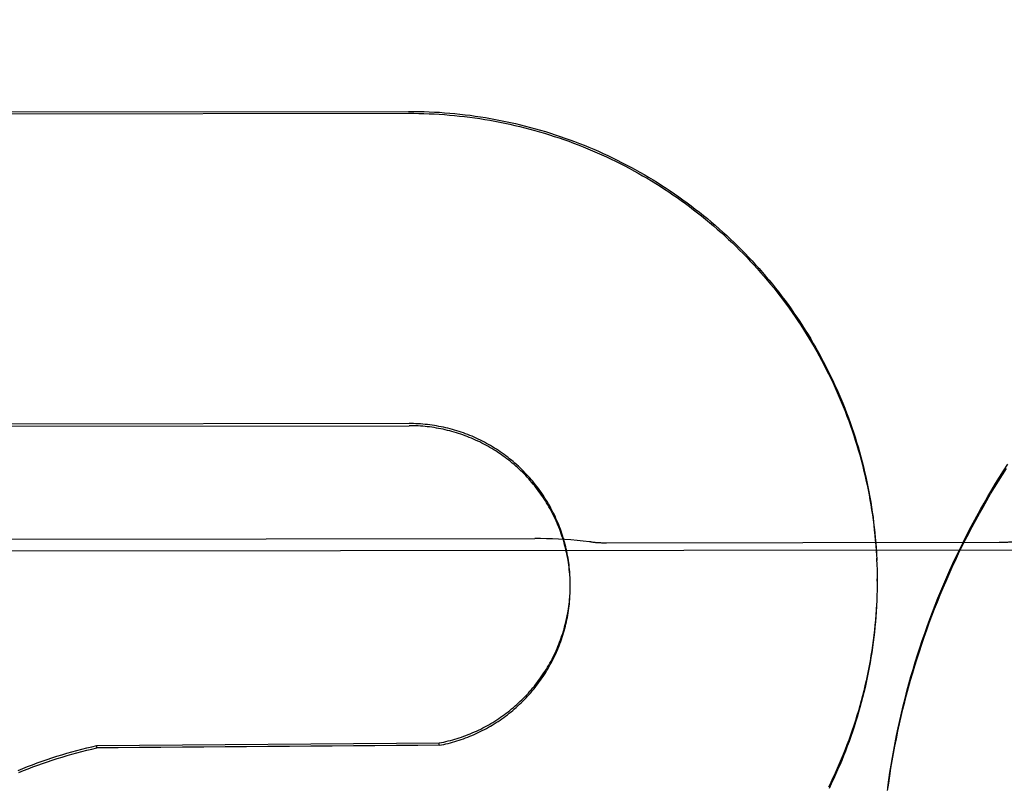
# Model space of a CAD drawing. Header units: inches. Extents: x 0 to 255, y -1 to 165.
# Tile 22 of 76: x 86.441 to 86.629, y 45.164 to 45.311. Entities that reach past the tile are written whole.
import ezdxf

# ---------------------------------------------------------------- set-up
doc = ezdxf.new("R2010")
doc.units = ezdxf.units.IN
doc.header["$LTSCALE"] = 14.0347710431
doc.header["$MEASUREMENT"] = 0
doc.linetypes.add('HIDDEN', pattern=[0.2, 0.1, -0.1])
doc.layers.get('0').update_dxf_attribs({"linetype": 'CONTINUOUS'})
for name, color, linetype in [('02___PRT_ALL_AXES', 7, 'CONTINUOUS'), ('DEFAULT_2', 8, 'HIDDEN'), ('DIMENSIONS', 7, 'CONTINUOUS')]:
    doc.layers.add(name, color=color, linetype=linetype)
doc.styles.get("Standard").update_dxf_attribs({"font": 'txt', "width": 0.8})
doc.dimstyles.new('DIMSTYLE_3', dxfattribs={"dimtxt": 1.1708151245, "dimasz": 1.5010450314, "dimexe": 0.09, "dimexo": 0.07, "dimgap": 0.039, "dimtad": 0, "dimtih": 1, "dimtoh": 1, "dimzin": 4, "dimdsep": 46, "dimtxsty": 'Standard', "dimblk": '_FILLED', "dimblk1": '_FILLED', "dimblk2": '_FILLED', "dimcen": 0.09, "dimadec": 0, "dimazin": 0, "dimtfac": 1, "dimtofl": 0, "dimtmove": 0, "dimatfit": 3, "dimldrblk": '_FILLED', "dimfxl": 0, "dimtolj": 1, "dimtzin": 4, "dimarcsym": 0})

# ---------------------------------------------------------------- blocks, each defined once
blk = doc.blocks.new('_FILLED')
at = {"color": 0, "linetype": 'ByBlock'}
blk.add_solid([(0, 0), (-1, 0.2), (-1, -0.2)], dxfattribs=at)
blk = doc.blocks.new('*D13')
at = {"layer": 'DIMENSIONS', "color": 2, "linetype": 'Continuous'}
for p, q in [((83.85764150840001, 109.3100356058), (80.8555514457, 109.3100356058)), ((87.48264150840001, 109.3100356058), (90.3657880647, 109.3100356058))]:
    blk.add_line(p, q, dxfattribs=at)
at = {"layer": 'DIMENSIONS', "color": 2, "linetype": 'Continuous', "xscale": 1.5010450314, "yscale": 1.5010450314, "zscale": 1.5010450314}
blk.add_blockref('_FILLED', (83.85764150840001, 109.3100356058), dxfattribs=at)
at = {"layer": 'DIMENSIONS', "color": 2, "linetype": 'Continuous', "xscale": 1.5010450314, "yscale": 1.5010450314, "zscale": 1.5010450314, "rotation": 180}
blk.add_blockref('_FILLED', (87.48264150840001, 109.3100356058), dxfattribs=at)
at = {"layer": 'DIMENSIONS', "color": 2, "linetype": 'Continuous', "insert": (90.9511956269, 109.895443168), "char_height": 1.1708151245, "width": 3.7466083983, "attachment_point": 1, "line_spacing_factor": 0.9}
blk.add_mtext('3.63', dxfattribs=at)

msp = doc.modelspace()

# ---------------------------------------------------------------- linework, layer by layer
at = {"layer": '02___PRT_ALL_AXES', "color": 8, "linetype": 'HIDDEN'}
for p, q in [((86.39163745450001, 45.211354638), (86.539363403, 45.2115282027)), ((86.5530013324, 45.210723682), (86.62800128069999, 45.21081180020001)), ((86.3092531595, 45.2090254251), (87.12175259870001, 45.2099800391))]:
    msp.add_line(p, q, dxfattribs=at)
at = {"layer": 'DEFAULT_2', "color": 8, "linetype": 'HIDDEN'}
for p, q in [((86.38513512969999, 45.2929059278), (86.51525986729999, 45.2930588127)), ((86.3851355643, 45.2925359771), (86.515260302, 45.292688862)), ((86.51532987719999, 45.2334713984), (86.3852051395, 45.2333185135)), ((86.38520561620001, 45.2329127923), (86.5153303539, 45.2330656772)), ((86.6045583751, 45.20874646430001), (86.6046098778, 45.2073113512)), ((86.60460801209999, 45.2077665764), (86.604648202, 45.2063364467)), ((86.60464688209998, 45.2067862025), (86.6046758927, 45.2053611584)), ((86.6046922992, 45.2048244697), (86.604698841, 45.2038433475)), ((86.5460911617, 45.2034530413), (86.54607197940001, 45.2043021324)), ((86.5461044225, 45.2030158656), (86.54609137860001, 45.2038615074)), ((86.5461114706, 45.2025785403), (86.5461044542, 45.2034206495)), ((86.54611269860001, 45.2023372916), (86.5461112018, 45.20297964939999)), ((86.6046993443, 45.2034154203), (86.6046988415, 45.2038433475)), ((86.5460535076, 45.20039261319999), (86.5460749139, 45.2012160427)), ((86.5460775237, 45.2008293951), (86.54609347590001, 45.2016567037)), ((86.5460953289, 45.2012664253), (86.54610571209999, 45.2020975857)), ((86.54611230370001, 45.20214108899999), (86.54611269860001, 45.2023372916)), ((86.6046537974, 45.2009003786), (86.6046185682, 45.1995083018)), ((86.60461723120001, 45.19991991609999), (86.6045717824, 45.198533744)), ((86.45572083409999, 45.1720284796), (86.52108936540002, 45.17252565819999)), ((86.5210898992, 45.1720712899), (86.52108936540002, 45.17252565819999)), ((86.4557213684, 45.1715737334), (86.45572083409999, 45.1720284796))]:
    msp.add_line(p, q, dxfattribs=at)
for points in [[(86.51525986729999, 45.2930588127), (86.5162412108, 45.2930545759), (86.5172223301, 45.2930395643), (86.5182032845, 45.293013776), (86.5191838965, 45.2929772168), (86.5201640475, 45.29292988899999), (86.5211436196, 45.2928718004), (86.5221224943, 45.2928029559), (86.5231005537, 45.2927233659), (86.5240776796, 45.29263303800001), (86.5250537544, 45.292531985), (86.52602865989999, 45.2924202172), (86.5270022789, 45.2922977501), (86.52797449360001, 45.29216459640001), (86.5289451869, 45.2920207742), (86.5299142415, 45.2918662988), (86.5308815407, 45.2917011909), (86.5318469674, 45.29152546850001), (86.53281040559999, 45.2913391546), (86.53377173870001, 45.2911422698), (86.534730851, 45.2909348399), (86.53568762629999, 45.2907168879), (86.5366419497, 45.290488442), (86.53759370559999, 45.2902495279), (86.5385427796, 45.2900001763), (86.5394890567, 45.2897404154), (86.5404324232, 45.2894702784), (86.5413727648, 45.2891897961), (86.5423099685, 45.2888990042), (86.5432439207, 45.2885979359), (86.54417450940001, 45.2882866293), (86.5451016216, 45.28796512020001), (86.546025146, 45.2876334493), (86.5469449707, 45.2872916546), (86.5478609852, 45.28693977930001), (86.5487730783, 45.2865778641), (86.5496811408, 45.2862059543), (86.5505850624, 45.2858240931), (86.5514847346, 45.2854323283), (86.55238004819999, 45.2850307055), (86.5532708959, 45.28461927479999), (86.5541571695, 45.2841980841), (86.55503876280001, 45.28376718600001), (86.5559155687, 45.2833266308), (86.55678748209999, 45.2828764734), (86.55765439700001, 45.2824167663), (86.55851620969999, 45.2819475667), (86.55937281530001, 45.2814689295), (86.56022411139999, 45.2809809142), (86.5610699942, 45.280483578), (86.5619103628, 45.2799769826), (86.56274511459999, 45.27946118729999), (86.5635741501, 45.2789362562), (86.56439736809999, 45.2784022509), (86.56521467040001, 45.2778592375), (86.5660259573, 45.2773072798), (86.5668311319, 45.2767464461), (86.567630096, 45.2761768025), (86.5684227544, 45.2755984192), (86.5692090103, 45.2750113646), (86.56998876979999, 45.2744157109), (86.5707619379, 45.2738115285), (86.57152842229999, 45.2731988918), (86.57228812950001, 45.2725778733), (86.57304096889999, 45.27194854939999), (86.5737868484, 45.2713109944), (86.57452567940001, 45.270665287), (86.5752573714, 45.2700115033), (86.5759818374, 45.26934972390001), (86.5766989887, 45.2686800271), (86.5774087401, 45.2680024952), (86.57811100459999, 45.2673172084), (86.5788056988, 45.266624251), (86.5794927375, 45.265923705), (86.58017203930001, 45.2652156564), (86.5808435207, 45.2645001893), (86.58150710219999, 45.26377739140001), (86.5821627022, 45.2630473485), (86.5828102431, 45.26231015), (86.5834496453, 45.2615658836), (86.58408083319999, 45.2608146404), (86.584703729, 45.2600565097), (86.58531825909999, 45.2592915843), (86.5859243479, 45.2585199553), (86.58652192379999, 45.25774171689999), (86.58711091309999, 45.2569569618), (86.58769124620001, 45.256165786), (86.5882628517, 45.2553682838), (86.58882566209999, 45.2545645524), (86.58937960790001, 45.2537546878), (86.58992462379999, 45.2529387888), (86.59046064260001, 45.25211695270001), (86.59098760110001, 45.2512892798), (86.5915054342, 45.2504558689), (86.592014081, 45.2496168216), (86.59251347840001, 45.248772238), (86.59300356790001, 45.2479222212), (86.59348428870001, 45.2470668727), (86.5939555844, 45.2462062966), (86.59441739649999, 45.2453405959), (86.594869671, 45.2444698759), (86.5953123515, 45.2435942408), (86.5957453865, 45.2427137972), (86.5961687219, 45.2418286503), (86.5965823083, 45.2409389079), (86.5969860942, 45.2400446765), (86.5973800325, 45.2391460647), (86.597764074, 45.2382431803), (86.598138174, 45.2373361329), (86.5985022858, 45.2364250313), (86.59885636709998, 45.235509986), (86.5992003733, 45.2345911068), (86.5995342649, 45.23366850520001), (86.59985799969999, 45.232742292), (86.60017154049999, 45.2318125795), (86.6004748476, 45.2308794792), (86.6007678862, 45.22994310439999), (86.6010506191, 45.2290035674), (86.6013230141, 45.22806098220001), (86.6015850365, 45.227115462), (86.6018366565, 45.2261671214), (86.6020778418, 45.2252160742), (86.6023085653, 45.2242624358), (86.6025287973, 45.2233063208), (86.6027385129, 45.2223478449), (86.6029376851, 45.2213871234), (86.60312629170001, 45.2204242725), (86.6033043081, 45.2194594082), (86.60347171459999, 45.2184926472), (86.6036284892, 45.21752410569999), (86.6037746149, 45.216553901), (86.603910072, 45.21558214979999), (86.6040348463, 45.2146089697), (86.6041489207, 45.2136344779), (86.6042522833, 45.212658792), (86.6043449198, 45.2116820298), (86.604426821, 45.2107043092), (86.6044979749, 45.2097257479), (86.6045583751, 45.20874646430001)], [(86.515260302, 45.292688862), (86.51623466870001, 45.2926846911), (86.5172088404, 45.2926698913), (86.51818289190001, 45.2926444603), (86.5191565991, 45.2926084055), (86.5201297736, 45.2925617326), (86.52110238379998, 45.2925044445), (86.52207440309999, 45.2924365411), (86.5230456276, 45.29235803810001), (86.52401585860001, 45.2922689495), (86.5249850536, 45.29216928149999), (86.525953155, 45.29205903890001), (86.5269200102, 45.2919382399), (86.5278854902, 45.29180689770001), (86.5288494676, 45.2916650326), (86.5298117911, 45.2915126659), (86.53077240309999, 45.2913498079), (86.5317312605, 45.2911764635), (86.5326881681, 45.2909926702), (86.53364292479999, 45.2907984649), (86.534595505, 45.2905938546), (86.5355458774, 45.2903788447), (86.53649385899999, 45.2901534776), (86.5374392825, 45.2899177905), (86.5383820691, 45.2896718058), (86.53932211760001, 45.2894155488), (86.5402593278, 45.289149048), (86.5411936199, 45.2888723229), (86.54212483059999, 45.2885854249), (86.5430527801, 45.2882884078), (86.54397743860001, 45.287981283), (86.5448987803, 45.2876640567), (86.5458166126, 45.28733679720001), (86.54673074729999, 45.2869995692), (86.5476411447, 45.2866523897), (86.5485477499, 45.2862952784), (86.549450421, 45.2859282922), (86.55034903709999, 45.2855514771), (86.5512434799, 45.2851648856), (86.5521336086, 45.28476857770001), (86.5530193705, 45.284362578), (86.55390072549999, 45.28394690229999), (86.55477749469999, 45.2835216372), (86.5556494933, 45.2830868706), (86.5565166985, 45.2826426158), (86.55737908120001, 45.2821888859), (86.558236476, 45.2817257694), (86.5590887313, 45.28125334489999), (86.5599357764, 45.2807716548), (86.5607775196, 45.2802807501), (86.56161387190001, 45.27978068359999), (86.56244476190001, 45.27927149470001), (86.5632700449, 45.2787532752), (86.5640895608, 45.278226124), (86.5649032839, 45.2776900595), (86.56571119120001, 45.2771450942), (86.5665131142, 45.2765913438), (86.567308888, 45.2760289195), (86.5680984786, 45.2754578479), (86.5688818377, 45.2748781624), (86.5696588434, 45.2742899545), (86.5704293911, 45.2736932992), (86.57119338, 45.2730882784), (86.57195068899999, 45.27247498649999), (86.572701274, 45.27185346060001), (86.5734451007, 45.271223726), (86.57418201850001, 45.27058591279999), (86.57491187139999, 45.2699401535), (86.57563464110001, 45.269286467), (86.5763503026, 45.2686248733), (86.5770587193, 45.2679555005), (86.5777597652, 45.2672784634), (86.5784533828, 45.2665938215), (86.57913949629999, 45.265901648), (86.5798180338, 45.2652020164), (86.58048893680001, 45.264494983), (86.5811520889, 45.2637806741), (86.581807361, 45.2630592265), (86.5824547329, 45.2623306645), (86.5830941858, 45.26159500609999), (86.5837255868, 45.2608524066), (86.5843488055, 45.2601030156), (86.5849638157, 45.2593468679), (86.5855705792, 45.2585840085), (86.5861690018, 45.2578145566), (86.5867590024, 45.2570386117), (86.5873405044, 45.2562562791), (86.587913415, 45.25546768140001), (86.5884777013, 45.25467286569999), (86.5890333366, 45.2538718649), (86.58958020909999, 45.25306484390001), (86.59011820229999, 45.25225197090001), (86.5906473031, 45.2514332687), (86.59116749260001, 45.2506087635), (86.5916786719, 45.24977861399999), (86.592180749, 45.24894296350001), (86.59267368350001, 45.24810188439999), (86.5931574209, 45.24725546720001), (86.5936319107, 45.2464038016), (86.59409711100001, 45.2455469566), (86.5945529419, 45.2446850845), (86.59499931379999, 45.2438183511), (86.5954362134, 45.2429467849), (86.59586362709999, 45.2420704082), (86.5962814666, 45.2411894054), (86.5966896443, 45.2403039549), (86.597088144, 45.2394140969), (86.59747694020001, 45.2385198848), (86.5978559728, 45.2376214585), (86.59822518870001, 45.2367189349), (86.59858454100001, 45.2358124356), (86.59893397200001, 45.2349021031), (86.5992734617, 45.2339879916), (86.5996029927, 45.23307014), (86.59992249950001, 45.23214873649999), (86.60023191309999, 45.2312239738), (86.6005312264, 45.2302958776), (86.6008204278, 45.2293644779), (86.6010994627, 45.228429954), (86.6013682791, 45.2274924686), (86.60162685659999, 45.226552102), (86.6018751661, 45.2256089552), (86.6021131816, 45.2246631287), (86.6023408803, 45.2237147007), (86.6025582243, 45.2227638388), (86.60276517, 45.2218107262), (86.6029617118, 45.2208553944), (86.60314784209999, 45.21989786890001), (86.60332352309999, 45.2189383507), (86.6034887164, 45.2179770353), (86.6036434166, 45.217013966), (86.6037876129, 45.2160492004), (86.6039212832, 45.2150828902), (86.60404440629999, 45.2141151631), (86.60415696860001, 45.2131461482), (86.604258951, 45.2121759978), (86.6043503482, 45.2112047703), (86.6044311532, 45.21023250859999), (86.6045013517, 45.2092594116), (86.6045609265, 45.2082856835)], [(86.54607168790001, 45.20389003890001), (86.5460462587, 45.2047424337), (86.54601422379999, 45.2051823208), (86.5459758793, 45.205621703), (86.5459312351, 45.2060604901), (86.54588029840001, 45.20649859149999), (86.54582308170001, 45.20693591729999), (86.54575959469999, 45.2073723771), (86.5456898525, 45.2078078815), (86.5456138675, 45.2082423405), (86.54553165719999, 45.208675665), (86.5454432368, 45.2091077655), (86.54534862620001, 45.2095385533), (86.545247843, 45.20996793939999), (86.54514091, 45.2103958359), (86.54502784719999, 45.2108221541), (86.54490867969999, 45.21124680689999), (86.5447834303, 45.2116697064), (86.5446521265, 45.2120907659), (86.5445147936, 45.2125098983), (86.5443714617, 45.212927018), (86.5442221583, 45.2133420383), (86.54406691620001, 45.2137548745), (86.54390576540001, 45.21416544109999), (86.5437387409, 45.2145736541), (86.5435658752, 45.2149794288), (86.5433872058, 45.2153826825), (86.54320276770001, 45.2157833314), (86.5430126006, 45.2161812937), (86.54281674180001, 45.2165764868), (86.5426152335, 45.2169688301), (86.5424081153, 45.2173582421), (86.5421954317, 45.2177446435), (86.54197722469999, 45.2181279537), (86.5417535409, 45.2185080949), (86.54152442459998, 45.2188849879), (86.5412899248, 45.21925855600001), (86.54105008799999, 45.2196287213), (86.54080496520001, 45.2199954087), (86.5405546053, 45.2203585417), (86.54029906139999, 45.2207180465), (86.54003838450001, 45.2210738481), (86.5397726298, 45.2214258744), (86.53950185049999, 45.2217740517), (86.53922610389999, 45.2221183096), (86.5389454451, 45.222458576), (86.5386599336, 45.2227947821), (86.5383696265, 45.2231268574), (86.5380745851, 45.2234547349), (86.53777486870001, 45.2237783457), (86.5374705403, 45.2240976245), (86.53716166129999, 45.22441250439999), (86.5368482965, 45.2247229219), (86.5365305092, 45.2250288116), (86.53620836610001, 45.22533011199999), (86.5358819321, 45.22562675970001), (86.5355512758, 45.2259186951), (86.535216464, 45.22620585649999), (86.5348775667, 45.2264881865), (86.5345346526, 45.2267656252), (86.53418779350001, 45.2270381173), (86.5338370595, 45.227305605), (86.533482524, 45.22756803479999), (86.53312425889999, 45.2278253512), (86.5327623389, 45.2280775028), (86.5323968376, 45.228324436), (86.53202783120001, 45.2285661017), (86.5316553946, 45.2288024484), (86.53127960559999, 45.2290334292), (86.53090054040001, 45.2292589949), (86.53051827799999, 45.2294791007), (86.53013289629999, 45.2296936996), (86.52974447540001, 45.2299027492), (86.52935309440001, 45.2301062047), (86.5289588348, 45.2303040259), (86.5285617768, 45.2304961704), (86.52816200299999, 45.2306826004), (86.52775959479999, 45.2308632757), (86.527354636, 45.231038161), (86.5269472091, 45.2312072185), (86.52653739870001, 45.2313704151), (86.5261252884, 45.2315277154), (86.5257109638, 45.231679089), (86.5252945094, 45.23182450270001), (86.5248760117, 45.2319639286), (86.52445555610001, 45.232097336), (86.5240332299, 45.23222469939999), (86.5236091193, 45.2323459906), (86.52318331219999, 45.2324611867), (86.5227558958, 45.23257026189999), (86.5223269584, 45.2326731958), (86.52189658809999, 45.23276996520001), (86.52146487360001, 45.2328605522), (86.5210319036, 45.2329449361), (86.5205977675, 45.2330231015), (86.5201625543, 45.2330950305), (86.519726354, 45.23316071), (86.51928925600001, 45.23322012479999), (86.51885135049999, 45.2332732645), (86.51841272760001, 45.2333201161), (86.5179734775, 45.2333606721), (86.51753369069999, 45.233394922), (86.5170934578, 45.2334228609), (86.5166528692, 45.23344448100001), (86.5162120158, 45.23345977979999), (86.5157710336, 45.2334687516), (86.51532987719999, 45.2334713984)], [(86.5460460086, 45.20432671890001), (86.5460141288, 45.2047629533), (86.545976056, 45.2051986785), (86.5459317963, 45.2056338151), (86.54588135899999, 45.2060682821), (86.54582474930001, 45.20650201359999), (86.5457619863, 45.2069348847), (86.5456930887, 45.2073667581), (86.5456180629, 45.2077976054), (86.5455369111, 45.2082274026), (86.545449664, 45.20865599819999), (86.54535635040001, 45.2090832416), (86.54525697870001, 45.2095091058), (86.5451515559, 45.2099335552), (86.54504011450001, 45.210356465), (86.544922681, 45.2107777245), (86.5447992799, 45.2111972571), (86.54466993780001, 45.2116149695), (86.544534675, 45.2120308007), (86.544393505, 45.2124447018), (86.544246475, 45.2128565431), (86.5440936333, 45.21326618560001), (86.5439349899, 45.2136736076), (86.54377055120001, 45.2140787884), (86.5436003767, 45.21448158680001), (86.5434245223, 45.2148818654), (86.54324300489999, 45.2152795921), (86.5430558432, 45.2156747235), (86.5428630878, 45.2160671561), (86.5426647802, 45.2164567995), (86.5424609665, 45.2168435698), (86.54225169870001, 45.217227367), (86.5420370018, 45.2176081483), (86.5418168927, 45.2179858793), (86.5415914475, 45.2183604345), (86.5413607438, 45.2187316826), (86.5411247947, 45.2190996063), (86.54088361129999, 45.2194641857), (86.540637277, 45.219825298), (86.54038586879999, 45.22018282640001), (86.5401294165, 45.2205367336), (86.53986795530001, 45.2208869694), (86.5396015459, 45.22123345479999), (86.5393302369, 45.22157612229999), (86.5390540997, 45.2219148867), (86.5387732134, 45.2222496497), (86.5384876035, 45.2225803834), (86.5381972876, 45.2229070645), (86.5379023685, 45.2232295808), (86.53760294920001, 45.2235478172), (86.5372990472, 45.2238617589), (86.5369906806, 45.22417138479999), (86.5366779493, 45.2244765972), (86.5363609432, 45.22477730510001), (86.53603971, 45.2250734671), (86.5357143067, 45.2253650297), (86.5353847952, 45.2256519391), (86.53505122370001, 45.2259341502), (86.5347136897, 45.2262115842), (86.5343722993, 45.2264841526), (86.534027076, 45.2267518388), (86.53367803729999, 45.22701462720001), (86.5333253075, 45.2272724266), (86.5329690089, 45.2275251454), (86.5326091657, 45.2277727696), (86.5322458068, 45.2280152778), (86.53187903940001, 45.2282526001), (86.53150895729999, 45.2284846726), (86.5311356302, 45.2287114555), (86.5307591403, 45.2289328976), (86.5303795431, 45.229148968), (86.5299968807, 45.22935964), (86.52961127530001, 45.2295648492), (86.529222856, 45.2297645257), (86.5288316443, 45.2299586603), (86.52843765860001, 45.2301472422), (86.5280410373, 45.2303302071), (86.5276419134, 45.2305074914), (86.52724032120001, 45.2306790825), (86.5268363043, 45.2308449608), (86.5264299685, 45.2310050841), (86.52602140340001, 45.2311594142), (86.5256107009, 45.2313079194), (86.5251979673, 45.2314505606), (86.5247832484, 45.2315873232), (86.524366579, 45.2317181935), (86.5239480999, 45.2318431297), (86.52352795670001, 45.2319620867), (86.52310617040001, 45.2320750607), (86.52268276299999, 45.232182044), (86.5222578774, 45.23228300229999), (86.52183164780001, 45.2323779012), (86.5214041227, 45.2324667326), (86.52097536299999, 45.2325494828), (86.5205454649, 45.23262613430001), (86.5201145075, 45.23269667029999), (86.5196826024, 45.2327610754), (86.5192498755, 45.2328193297), (86.518816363, 45.2328714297), (86.5183820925, 45.23291737), (86.51794721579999, 45.2329571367), (86.5175118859, 45.232990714), (86.5170761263, 45.23301810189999), (86.5166399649, 45.2330392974), (86.51620354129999, 45.2330542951), (86.51576702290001, 45.2330630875), (86.5153303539, 45.2330656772)], [(86.6067214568, 45.1640278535), (86.60692176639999, 45.1654556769), (86.607135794, 45.1668815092), (86.6073635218, 45.1683052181), (86.60760492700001, 45.1697266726), (86.60785998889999, 45.1711457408), (86.60812868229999, 45.17256229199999), (86.6084109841, 45.1739761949), (86.6087068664, 45.1753873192), (86.6090163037, 45.1767955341), (86.6093392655, 45.1782007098), (86.6096757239, 45.1796027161), (86.6100256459, 45.18100142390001), (86.610389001, 45.1823967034), (86.61076575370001, 45.18378842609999), (86.61115587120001, 45.1851764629), (86.61155931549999, 45.18656068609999), (86.6119760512, 45.1879409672), (86.61240603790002, 45.1893171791), (86.6128492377, 45.1906891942), (86.6133056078, 45.1920568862), (86.61377510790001, 45.1934201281), (86.61425769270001, 45.1947787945), (86.61475331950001, 45.1961327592), (86.6152619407, 45.1974818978), (86.615783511, 45.1988260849), (86.61631798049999, 45.2001651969), (86.6168653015, 45.2014991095), (86.6174254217, 45.2028276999), (86.61799829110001, 45.2041508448), (86.618583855, 45.2054684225), (86.619182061, 45.2067803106), (86.619792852, 45.20808638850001), (86.6204161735, 45.2093865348), (86.62105196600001, 45.2106806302), (86.6217001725, 45.2119685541), (86.6223607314, 45.21325018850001), (86.6230335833, 45.21452541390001), (86.6237186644, 45.2157941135), (86.62441591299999, 45.2170561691), (86.62512526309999, 45.2183114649), (86.6258466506, 45.219559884), (86.6265800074, 45.220801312), (86.62732526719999, 45.22203563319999), (86.62808235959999, 45.2232627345), (86.6288512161, 45.2244825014), (86.6296317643, 45.22569482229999)], [(86.60670242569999, 45.16342038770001), (86.6069005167, 45.1648440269), (86.6071122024, 45.166265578), (86.60733747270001, 45.1676849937), (86.6075763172, 45.16910220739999), (86.607828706, 45.1705170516), (86.6080946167, 45.171929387), (86.608374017, 45.17333906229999), (86.60866687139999, 45.1747458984), (86.6089731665, 45.1761498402), (86.6092928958, 45.17755084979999), (86.60962600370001, 45.1789486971), (86.60997243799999, 45.180343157), (86.6103321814, 45.18173417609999), (86.61070521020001, 45.1831216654), (86.6110914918, 45.1845055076), (86.6114910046, 45.1858856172), (86.61190369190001, 45.1872618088), (86.6123294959, 45.1886338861), (86.61276839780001, 45.1900017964), (86.6132203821, 45.1913654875), (86.6136853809, 45.1927247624), (86.61416332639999, 45.1940794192), (86.61465420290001, 45.19542941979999), (86.61515799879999, 45.1967747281), (86.6156746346, 45.1981151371), (86.61620403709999, 45.1994504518), (86.6167461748, 45.2007806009), (86.61730100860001, 45.2021054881), (86.6178684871, 45.2034249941), (86.6184485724, 45.2047390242), (86.6190411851, 45.2060474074), (86.61964623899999, 45.2073499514), (86.6202637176, 45.2086466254), (86.6208936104, 45.2099374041), (86.6215358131, 45.2112220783), (86.6221902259, 45.2125004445), (86.6228568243, 45.213772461), (86.62353557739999, 45.21503806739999), (86.6242264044, 45.2162971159), (86.6249292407, 45.2175494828), (86.6256440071, 45.2187950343), (86.6263706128, 45.2200336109), (86.6271090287, 45.2212651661), (86.6278592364, 45.2224896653), (86.6286211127, 45.2237069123), (86.6293945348, 45.2249167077)], [(86.5500353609, 45.2108967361), (86.54976680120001, 45.2109281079), (86.54858221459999, 45.211057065), (86.54740096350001, 45.21117033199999), (86.5462236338, 45.2112679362), (86.5450508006, 45.2113499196), (86.5438830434, 45.2114163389), (86.5427209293, 45.21146726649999), (86.5415650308, 45.21150278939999), (86.54041610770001, 45.2115230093), (86.5393624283, 45.2115282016)], [(86.6046749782, 45.2058054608), (86.6046929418, 45.204385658), (86.6046993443, 45.20341542)], [(86.5461069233, 45.2017036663), (86.5461116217, 45.2025385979), (86.54611219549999, 45.2027659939)], [(86.604698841, 45.2038433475), (86.60469460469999, 45.2028622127), (86.6046795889, 45.20188118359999), (86.604654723, 45.20048338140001)], [(86.6046993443, 45.20341542), (86.6046951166, 45.2024343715), (86.60468024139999, 45.201458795)], [(86.52108936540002, 45.17252565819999), (86.52152221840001, 45.17261087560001), (86.52195371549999, 45.1727022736), (86.5223839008, 45.1727998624), (86.5228126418, 45.1729036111), (86.52323984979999, 45.17301350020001), (86.5236654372, 45.173129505), (86.524089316, 45.1732516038), (86.52451139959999, 45.17337976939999), (86.52493160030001, 45.1735139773), (86.5253498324, 45.173654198), (86.5257660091, 45.1738004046), (86.52618004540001, 45.1739525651), (86.52659185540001, 45.17411065), (86.527001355, 45.174274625), (86.5274084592, 45.174444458), (86.52781308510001, 45.1746201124), (86.52821514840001, 45.1748015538), (86.5286145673, 45.1749887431), (86.52901125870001, 45.1751816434), (86.5294051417, 45.1753802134), (86.52979613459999, 45.1755844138), (86.5301841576, 45.175794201), (86.53056913, 45.17600953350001), (86.5309509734, 45.17623036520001), (86.5313296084, 45.1764566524), (86.53170495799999, 45.17668834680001), (86.53207694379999, 45.17692540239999), (86.53244549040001, 45.1771677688), (86.5328105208, 45.1774153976), (86.53317196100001, 45.1776682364), (86.5335297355, 45.1779262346), (86.5338837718, 45.1781893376), (86.5342339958, 45.17845749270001), (86.5345803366, 45.1787306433), (86.5349227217, 45.17900873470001), (86.5352610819, 45.179291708), (86.5355953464, 45.1795795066), (86.5359254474, 45.1798720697), (86.5362513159, 45.1801693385), (86.536572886, 45.18047125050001), (86.5368900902, 45.1807777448), (86.53720286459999, 45.1810887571), (86.5375111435, 45.1814042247), (86.5378148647, 45.1817240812), (86.53811396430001, 45.18204826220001), (86.53840838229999, 45.1823766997), (86.5386980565, 45.1827093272), (86.5389829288, 45.1830460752), (86.539262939, 45.1833868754), (86.53953803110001, 45.1837316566), (86.5398081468, 45.184080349), (86.54007323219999, 45.1844328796), (86.5403332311, 45.184789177), (86.5405880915, 45.1851491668), (86.54083775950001, 45.1855127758), (86.54108218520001, 45.1858799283), (86.5413213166, 45.18625054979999), (86.5415551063, 45.1866245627), (86.5417835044, 45.1870018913), (86.5420064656, 45.1873824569), (86.5422239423, 45.187766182), (86.54243589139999, 45.1881529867), (86.5426422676, 45.1885427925), (86.5428430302, 45.188935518), (86.543038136, 45.1893310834), (86.5432275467, 45.1897294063), (86.5434112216, 45.1901304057), (86.5435891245, 45.1905339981), (86.54376121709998, 45.1909401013), (86.5439274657, 45.1913486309), (86.5440878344, 45.1917595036), (86.5442422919, 45.1921726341), (86.54439080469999, 45.192587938), (86.5445333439, 45.1930053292), (86.5446698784, 45.1934247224), (86.5448003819, 45.19384603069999), (86.5449248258, 45.1942691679), (86.54504318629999, 45.1946940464), (86.545155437, 45.1951205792), (86.5452615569, 45.195548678), (86.5453615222, 45.1959782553), (86.5454553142, 45.1964092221), (86.5455429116, 45.19684149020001), (86.5456242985, 45.1972749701), (86.54569945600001, 45.197709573), (86.5457683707, 45.1981452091), (86.5458310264, 45.1985817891), (86.54588741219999, 45.1990192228), (86.54593751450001, 45.1994574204), (86.545981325, 45.1998962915), (86.5460188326, 45.200335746), (86.5460500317, 45.20077569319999)], [(86.5210898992, 45.1720712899), (86.5215182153, 45.1721556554), (86.5219452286, 45.1722460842), (86.5223709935, 45.1723425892), (86.52279534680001, 45.1724451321), (86.52321815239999, 45.1725536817), (86.5236393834, 45.1726682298), (86.52405901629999, 45.1727887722), (86.5244769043, 45.1729152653), (86.5248929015, 45.1730476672), (86.5253069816, 45.1731859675), (86.52571910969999, 45.17333015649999), (86.5261291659, 45.1734801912), (86.5265370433, 45.1736360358), (86.5269426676, 45.1737976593), (86.52734594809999, 45.173965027), (86.527746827, 45.1741381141), (86.5281452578, 45.17431690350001), (86.52854111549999, 45.1745013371), (86.5289342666, 45.1746913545), (86.52932469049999, 45.17488694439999), (86.5297123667, 45.17508809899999), (86.530097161, 45.17529474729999), (86.5304789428, 45.175506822), (86.53085768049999, 45.1757243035), (86.53123333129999, 45.175947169), (86.53160579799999, 45.17617536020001), (86.5319749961, 45.176408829), (86.53234084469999, 45.17664752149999), (86.5327032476, 45.1768913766), (86.5330621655, 45.1771403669), (86.53341756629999, 45.1773944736), (86.5337693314, 45.1776536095), (86.53411733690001, 45.1779176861), (86.53446156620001, 45.17818668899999), (86.5348019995, 45.1784606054), (86.53513852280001, 45.1787393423), (86.53547102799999, 45.1790228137), (86.53579947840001, 45.1793109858), (86.53612382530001, 45.17960381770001), (86.5364439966, 45.1799012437), (86.5367599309, 45.1802032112), (86.53707154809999, 45.18050964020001), (86.53737875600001, 45.1808204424), (86.5376815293, 45.1811355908), (86.53797984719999, 45.1814550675), (86.5382736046, 45.1817787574), (86.5385626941, 45.18210654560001), (86.5388471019, 45.1824384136), (86.5391268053, 45.1827743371), (86.53940172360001, 45.1831142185), (86.53967178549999, 45.1834579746), (86.53993694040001, 45.1838055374), (86.54019712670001, 45.1841568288), (86.54045230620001, 45.1845117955), (86.54070244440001, 45.18487039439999), (86.5409474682, 45.1852325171), (86.5411872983, 45.18559804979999), (86.5414219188, 45.185966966), (86.54165131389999, 45.1863392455), (86.5418754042, 45.1867147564), (86.54209410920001, 45.1870933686), (86.5423074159, 45.1874750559), (86.54251530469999, 45.1878597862), (86.5427177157, 45.1882474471), (86.5429145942, 45.1886379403), (86.54310590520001, 45.1890311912), (86.54329160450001, 45.1894271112), (86.5434716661, 45.1898256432), (86.5436460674, 45.19022674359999), (86.54381475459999, 45.19063028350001), (86.5439776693, 45.191036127), (86.5441348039, 45.1914442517), (86.5442861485, 45.1918546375), (86.5444316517, 45.1922671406), (86.544571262, 45.19268162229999), (86.5447049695, 45.1930980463), (86.54483275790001, 45.1935163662), (86.54495459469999, 45.1939364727), (86.5450704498, 45.1943582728), (86.5451803, 45.1947816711), (86.5452841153, 45.1952065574), (86.5453818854, 45.195632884), (86.54547359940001, 45.1960606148), (86.54555922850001, 45.19648960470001), (86.545638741, 45.1969197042), (86.5457121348, 45.19735089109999), (86.545779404, 45.1977831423), (86.5458405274, 45.1982163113), (86.5458954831, 45.1986502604), (86.5459442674, 45.1990849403), (86.54598687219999, 45.1995202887), (86.54602328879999, 45.199956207), (86.5460535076, 45.20039261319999)], [(86.6045698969, 45.1989399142), (86.60451179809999, 45.1979604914), (86.60444294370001, 45.19698176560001), (86.60436334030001, 45.1960038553), (86.6042729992, 45.195026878), (86.60417192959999, 45.194050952), (86.60406014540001, 45.19307619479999), (86.6039376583, 45.1921027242), (86.6038044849, 45.1911306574), (86.6036606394, 45.190160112), (86.60350614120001, 45.1891912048), (86.60334100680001, 45.1882240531), (86.6031652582, 45.18725877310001), (86.60297891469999, 45.1862954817), (86.60278200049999, 45.18533429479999), (86.60257453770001, 45.1843753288), (86.6023565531, 45.18341869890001), (86.60212807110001, 45.18246452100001), (86.6018891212, 45.1815129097), (86.60163973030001, 45.1805639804), (86.60137993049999, 45.1796178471), (86.60110975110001, 45.1786746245), (86.6008292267, 45.1777344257), (86.6005383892, 45.1767973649), (86.6002372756, 45.1758635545), (86.59992592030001, 45.17493310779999), (86.59960436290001, 45.1740061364), (86.5992726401, 45.1730827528), (86.598930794, 45.1721630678), (86.59857886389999, 45.171247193), (86.5982168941, 45.1703352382), (86.5978449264, 45.1694273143), (86.5974630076, 45.1685235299), (86.59707118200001, 45.167623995), (86.5966694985, 45.1667288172), (86.59625800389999, 45.1658381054), (86.5958367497, 45.1649519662), (86.5954057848, 45.1640705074)], [(86.6045717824, 45.198533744), (86.6045143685, 45.1975597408), (86.6044463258, 45.1965863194), (86.6043676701, 45.1956136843), (86.6042784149, 45.194642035), (86.6041785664, 45.19367141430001), (86.6040681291, 45.1927018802), (86.6039471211, 45.19173358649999), (86.6038155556, 45.1907666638), (86.60367345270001, 45.1898012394), (86.6035208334, 45.1888374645), (86.60335770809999, 45.1878753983), (86.60318408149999, 45.186915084), (86.6029999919, 45.1859567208), (86.602805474, 45.1850005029), (86.6026005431, 45.184046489), (86.6023852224, 45.1830947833), (86.6021595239, 45.1821454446), (86.60192345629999, 45.181198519), (86.6016770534, 45.1802541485), (86.6014203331, 45.1793124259), (86.60115335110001, 45.1783735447), (86.600876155, 45.1774376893), (86.600588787, 45.17650497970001), (86.6002913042, 45.175575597), (86.5999837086, 45.1746495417), (86.5996659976, 45.1737268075), (86.59933824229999, 45.1728075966), (86.5990005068, 45.1718920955), (86.59865280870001, 45.17098034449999), (86.59829516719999, 45.1700723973), (86.5979276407, 45.16916839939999), (86.59755027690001, 45.1682684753), (86.5971631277, 45.1673727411), (86.5967662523, 45.1664813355), (86.5963596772, 45.1655943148), (86.59594341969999, 45.164711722), (86.5955175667, 45.1638337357)], [(86.4406944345, 45.1672885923), (86.4416073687, 45.167661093), (86.4425243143, 45.1680236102), (86.4434451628, 45.1683760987), (86.44436980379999, 45.1687185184), (86.4452981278, 45.1690508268), (86.44623002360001, 45.1693729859), (86.4471653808, 45.1696849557), (86.4481040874, 45.16998670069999), (86.44904603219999, 45.1702781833), (86.44999110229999, 45.1705593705), (86.4509391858, 45.170830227), (86.4518901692, 45.1710907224), (86.45284393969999, 45.1713408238), (86.45380038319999, 45.1715805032), (86.454759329, 45.171809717), (86.45572083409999, 45.1720284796)], [(86.4408120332, 45.1668780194), (86.44171814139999, 45.1672466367), (86.44262817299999, 45.1676054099), (86.44354208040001, 45.1679543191), (86.4444597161, 45.1682933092), (86.44538095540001, 45.1686223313), (86.446305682, 45.1689413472), (86.4472337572, 45.1692503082), (86.448165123, 45.16954919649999), (86.44909973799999, 45.16983799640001), (86.450037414, 45.1701166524), (86.4509779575, 45.1703851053), (86.451921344, 45.1706433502), (86.45286754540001, 45.1708913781), (86.4538163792, 45.1711291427), (86.45476762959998, 45.1713565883), (86.4557213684, 45.1715737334)]]:
    msp.add_lwpolyline(points, dxfattribs=at)
for centre, start, end in [((86.55297195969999, 45.2357236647), 263.2538729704, 270.0673173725), ((86.6279719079, 45.235811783), 270.0673173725, 276.8807617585)]:
    msp.add_arc(centre, 0.025, start, end, dxfattribs=at)
msp.add_ellipse((129.1253428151, 45.4031757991), major_axis=(829.0002124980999, 6.305192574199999), ratio=0.0001122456, start_param=1.6222104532, end_param=1.6222894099, dxfattribs=at)

# ---------------------------------------------------------------- dimensions: what is measured, and where the dimension line sits
at = {"layer": 'DIMENSIONS', "color": 2, "linetype": 'Continuous'}
dim = msp.add_linear_dim(base=(83.85764150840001, 109.3100356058), p1=(87.48264150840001, 123.6420264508), p2=(83.85764150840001, 44.3910264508), angle=180, dimstyle='DIMSTYLE_3', dxfattribs=at)
dim.commit()
dim.dimension.update_dxf_attribs({"geometry": '*D13', "text_midpoint": (92.82449982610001, 109.3100356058), "dimtype": 160})

doc.saveas('drawing.dxf')
